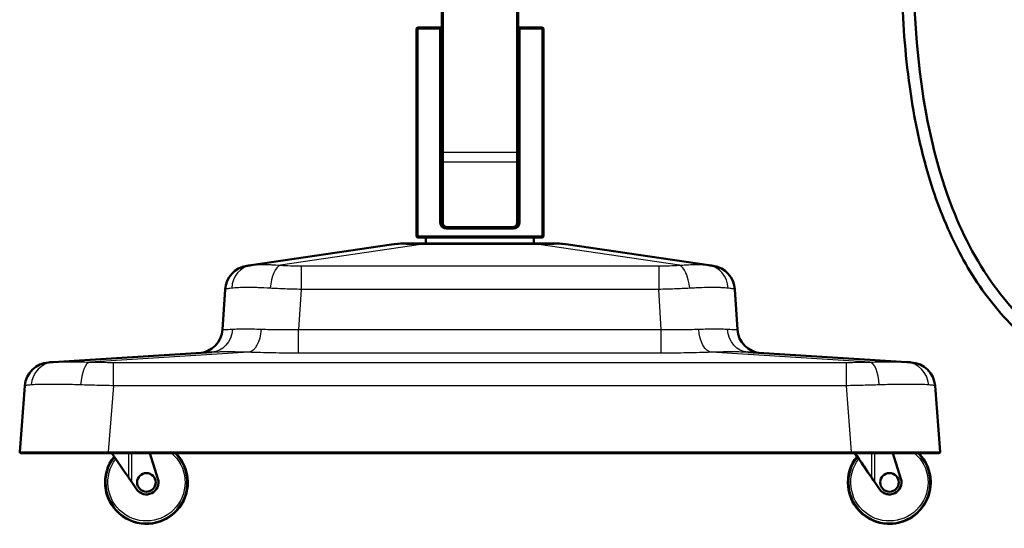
# Model space of a CAD drawing. Header units: millimetres. Extents: x 196 to 2279, y -1387 to 2348.
# Tile 30 of 82: x 1284 to 1776, y -1387 to -1133. Entities that reach past the tile are written whole.
import ezdxf

# ---------------------------------------------------------------- set-up
doc = ezdxf.new("R2010")
doc.units = ezdxf.units.MM
doc.header["$LTSCALE"] = 0.75
doc.layers.add('Visible', color=7, linetype='Continuous', lineweight=50)
doc.layers.add('Visible Narrow', color=7, linetype='Continuous', lineweight=25)

msp = doc.modelspace()

# ---------------------------------------------------------------- linework, layer by layer
at = {"layer": 'Visible', "extrusion": (1, -2.22045e-16, -2.96645e-13)}
for p, q in [((1532.54, -1198.81, 52.7), (1532.54, -812.16, 52.7)), ((1533.04, -811.56, 52.2), (1533.04, -1198.81, 52.2)), ((1494.94, -1198.81, 52.2), (1494.94, -1101.98, 52.2)), ((1495.44, -1102.42, 52.7), (1495.44, -1198.81, 52.7)), ((1482.74, -1136.51, 31.25), (1482.24, -1137.01, 31.25)), ((1482.24, -1241.01, 31.25), (1482.24, -1137.01, 31.25)), ((1482.24, -1137.01, 31.25), (1482.74, -1137.01, 31.75)), ((1482.74, -1136.51, 31.25), (1494.14, -1136.51, 31.25)), ((1482.74, -1136.51, 31.25), (1482.74, -1137.01, 31.75)), ((1494.14, -1137.01, 31.75), (1482.74, -1137.01, 31.75)), ((1482.74, -1137.01, 31.75), (1482.74, -1241.01, 31.75)), ((1494.14, -1136.51, 26.8), (1494.94, -1136.51, 26.8)), ((1494.14, -1136.51, 31.25), (1494.14, -1137.01, 31.75)), ((1494.64, -1137.01, 31.25), (1494.14, -1136.51, 31.25)), ((1494.14, -1234.01, 31.75), (1494.14, -1137.01, 31.75)), ((1494.64, -1137.01, 31.25), (1494.14, -1137.01, 31.75)), ((1494.64, -1137.01, 31.25), (1494.64, -1234.01, 31.25)), ((1494.94, -1137.01, 27.3), (1494.64, -1137.01, 27.3)), ((1533.04, -1136.51, 26.8), (1533.84, -1136.51, 26.8)), ((1533.34, -1137.01, 27.3), (1533.04, -1137.01, 27.3)), ((1533.84, -1136.51, 31.25), (1533.34, -1137.01, 31.25)), ((1533.34, -1234.01, 31.25), (1533.34, -1137.01, 31.25)), ((1533.84, -1137.01, 31.75), (1533.34, -1137.01, 31.25)), ((1533.84, -1136.51, 31.25), (1545.24, -1136.51, 31.25)), ((1533.84, -1137.01, 31.75), (1533.84, -1136.51, 31.25)), ((1545.24, -1137.01, 31.75), (1533.84, -1137.01, 31.75)), ((1533.84, -1137.01, 31.75), (1533.84, -1234.01, 31.75)), ((1545.74, -1137.01, 31.25), (1545.24, -1136.51, 31.25)), ((1545.24, -1137.01, 31.75), (1545.24, -1136.51, 31.25)), ((1545.24, -1241.01, 31.75), (1545.24, -1137.01, 31.75)), ((1545.24, -1137.01, 31.75), (1545.74, -1137.01, 31.25)), ((1545.74, -1137.01, 31.25), (1545.74, -1241.01, 31.25)), ((1494.94, -1234.01, 33.18), (1494.94, -1203.59, 50.91)), ((1495.44, -1203.84, 51.34), (1495.44, -1234.26, 33.61)), ((1532.54, -1234.26, 33.61), (1532.54, -1203.84, 51.34)), ((1533.04, -1203.59, 50.91), (1533.04, -1234.01, 33.18)), ((1494.94, -1234.01, 33.18), (1495.44, -1234.26, 33.61)), ((1533.04, -1234.01, 33.18), (1532.54, -1234.26, 33.61)), ((1497.14, -1236.51, 31.25), (1497.44, -1236.51, 31.25)), ((1530.84, -1237.01, 31.75), (1497.14, -1237.01, 31.75)), ((1497.44, -1236.26, 32.44), (1530.54, -1236.26, 32.44)), ((1530.54, -1236.51, 32.01), (1497.44, -1236.51, 32.01)), ((1530.54, -1236.51, 31.25), (1530.84, -1236.51, 31.25)), ((1399.57, -1255.37, 99.74), (1469.8, -1244.94, 29.51)), ((1482.24, -1241.01, 31.25), (1482.74, -1241.51, 31.25)), ((1482.24, -1241.01, 31.25), (1482.74, -1241.01, 31.75)), ((1482.74, -1241.01, 31.75), (1545.24, -1241.01, 31.75)), ((1482.74, -1241.51, 31.25), (1482.74, -1241.01, 31.75)), ((1545.24, -1241.51, 31.25), (1482.74, -1241.51, 31.25)), ((1484.48, -1244.51, 38.32), (1543.5, -1244.51, 38.32)), ((1486.99, -1241.51), (1486.99, -1244.51)), ((1540.99, -1241.51), (1540.99, -1244.51)), ((1545.24, -1241.51, 31.25), (1545.74, -1241.01, 31.25)), ((1545.24, -1241.01, 31.75), (1545.24, -1241.51, 31.25)), ((1545.24, -1241.01, 31.75), (1545.74, -1241.01, 31.25)), ((1558.19, -1244.94, 29.51), (1628.41, -1255.37, 99.74)), ((1385.28, -1287.45, 90.69), (1386.54, -1267.46, 89.43)), ((1641.44, -1267.46, 89.43), (1642.71, -1287.45, 90.69)), ((1300.56, -1303.81, 195), (1379.95, -1298.92, 115.61)), ((1648.03, -1298.92, 115.61), (1727.42, -1303.81, 195)), ((1283.85, -1348.75, 185.83), (1286.41, -1315.64, 183.26)), ((1741.57, -1315.64, 183.26), (1744.14, -1348.75, 185.83)), ((1699.82, -1349.29, 229.65), (1328.16, -1349.29, 229.65)), ((1348.85, -1349.29, 200.24), (1352.94, -1362.18, 200.24)), ((1720.42, -1349.29, 200.1), (1724.51, -1362.18, 200.07)), ((1718.8, -1359.34, 200.61), (1718.79, -1359.34, 200.11)), ((1342.27, -1367.38, 200.24), (1339.86, -1363.87, 200.24)), ((1713.83, -1367.38, 198.14), (1711.42, -1363.87, 198.16)), ((1713.84, -1367.38, 200.14), (1711.44, -1363.87, 200.16)), ((1718.8, -1368.64, 200.61), (1718.79, -1368.64, 200.11)), ((1718.79, -1369.99, 200.11), (1718.78, -1369.99, 198.11))]:
    msp.add_line(p, q, dxfattribs=at)
at = {"layer": 'Visible'}
msp.add_circle((1347.22, -1363.99, 200.74), 4.65, dxfattribs=at)
at = {"layer": 'Visible', "extrusion": (0.00684, 2.20521e-16, 0.999977)}
msp.add_circle((1717.38, -1363.99, 212.36), 4.65, dxfattribs=at)
at = {"layer": 'Visible', "extrusion": (-1, 2.22045e-16, 2.96645e-13)}
for centre, radius in [((1198.81, 42.7, -1494.94), 9.5), ((1198.81, 42.7, -1532.54), 10)]:
    msp.add_arc(centre, radius, 59.7639, 90, dxfattribs=at)
at = {"layer": 'Visible', "extrusion": (1, -2.22045e-16, -2.96645e-13)}
for centre, radius in [((-1198.81, 42.7, 1495.44), 10), ((-1198.81, 42.7, 1533.04), 9.5)]:
    msp.add_arc(centre, radius, 90, 120.2361, dxfattribs=at)
at = {"layer": 'Visible', "extrusion": (-2.95165e-13, -3.18264e-15, -1)}
msp.add_arc((-1497.14, -1234.01, -31.75), 3, 270, 0, dxfattribs=at)
at = {"layer": 'Visible'}
for centre, radius, start, end in [((1497.14, -1234.01, 31.25), 2.5, 180, 270), ((1530.84, -1234.01, 31.25), 2.5, 270, 0), ((1399.22, -1268.26, 89.43), 12.7, 98.443, 176.376), ((1628.77, -1268.26, 89.43), 12.7, 3.624, 81.557), ((1299.08, -1316.62, 183.26), 12.7, 93.521, 175.562), ((1728.91, -1316.62, 183.26), 12.7, 4.438, 86.479), ((1284.34, -1348.79, 185.83), 0.5, 175.562, 270), ((1743.64, -1348.79, 185.83), 0.5, 270, 4.438), ((1347.22, -1363.99, 185.74), 20.71, 141.2539, 45.2584)]:
    msp.add_arc(centre, radius, start, end, dxfattribs=at)
at = {"layer": 'Visible', "extrusion": (-2.92204e-13, -2.3155e-15, -1)}
msp.add_arc((-1530.84, -1234.01, -31.75), 3, 180, 270, dxfattribs=at)
at = {"layer": 'Visible', "extrusion": (-3.03411e-13, 1.97623e-14, -1)}
msp.add_arc((-1475.67, -1284.51, -29.51), 40, 81.557, 90, dxfattribs=at)
at = {"layer": 'Visible', "extrusion": (-2.96645e-13, -2.22045e-16, -1)}
for centre, radius, start, end in [((-1552.31, -1284.51, -29.51), 40, 90, 98.443), ((-1372.6, -1286.65, -90.69), 12.7, 183.624, 266.479), ((-1347.22, -1363.99, -200.24), 6, 162.409, 325.5904)]:
    msp.add_arc(centre, radius, start, end, dxfattribs=at)
at = {"layer": 'Visible', "extrusion": (-2.95418e-13, 2.50518e-15, -1)}
msp.add_arc((-1655.38, -1286.65, -90.69), 12.7, 273.521, 356.376, dxfattribs=at)
at = {"layer": 'Visible', "extrusion": (0.00684, -1.84104e-16, 0.999977)}
msp.add_arc((1717.38, -1363.99, 197.36), 20.71, 140.9969, 45.2584, dxfattribs=at)
at = {"layer": 'Visible', "extrusion": (-0.002514, 5.17459e-16, 0.999997)}
msp.add_arc((1718.22, -1363.99, -190.01), 20.71, 269.9995, 45.2584, dxfattribs=at)
at = {"layer": 'Visible', "extrusion": (-0.002514, 5.00266e-16, 0.999997)}
msp.add_arc((1718.22, -1363.99, -190.01), 20.71, 156.3393, 203.6607, dxfattribs=at)
at = {"layer": 'Visible', "extrusion": (-0.00684, -4.78561e-16, -0.999977)}
msp.add_arc((-1717.38, -1363.99, -211.86), 6, 162.409, 325.5904, dxfattribs=at)
at = {"layer": 'Visible', "extrusion": (0.00684, 2.20521e-16, 0.999977)}
msp.add_arc((1717.38, -1363.99, 211.86), 4.65, 90, 270, dxfattribs=at)
at = {"layer": 'Visible', "extrusion": (-0.00684, 1.15811e-14, -0.999977)}
msp.add_arc((-1717.38, -1363.99, -209.86), 6, 270, 325.5904, dxfattribs=at)
at = {"layer": 'Visible', "extrusion": (-0.825019, -0.565105, 1.7689e-13)}
msp.add_ellipse((1328.25, -1346.92, 185.74), major_axis=(18, -26.28), ratio=0.565105, start_param=0.985111, end_param=1.480732, dxfattribs=at)
at = {"layer": 'Visible', "extrusion": (0.825, 0.565105, -0.005643)}
for centre, major_axis, start_param, end_param in [((1699.73, -1346.92, 185.74), (-18, 26.28, 0.12), 4.552128, 4.622325), ((1699.73, -1346.92, 185.74), (-16, 23.36, 0.11), 4.532295, 4.61103), ((1711.46, -1363.87, 203.16), (-5, 7.3, 0.03), 4.712389, 5.298075)]:
    msp.add_ellipse(centre, major_axis=major_axis, ratio=0.565105, start_param=start_param, end_param=end_param, dxfattribs=at)
at = {"layer": 'Visible', "extrusion": (-0.825, -0.565105, 0.005643)}
for centre, major_axis, start_param, end_param in [((1699.73, -1346.92, 185.74), (-16, 23.36, 0.11), 4.126703, 4.61103), ((1699.73, -1346.92, 185.74), (-18, 26.28, 0.12), 4.126703, 4.622325), ((1711.46, -1363.87, 203.16), (-3, 4.38, 0.02), 0.985111, 1.570796)]:
    msp.add_ellipse(centre, major_axis=major_axis, ratio=0.565105, start_param=start_param, end_param=end_param, dxfattribs=at)
at = {"layer": 'Visible', "extrusion": (-0.825019, -0.565105, -1.62492e-13)}
msp.add_ellipse((1339.86, -1363.87, 203.24), major_axis=(-3, 4.38), ratio=0.565105, start_param=0.985111, end_param=1.570796, dxfattribs=at)
at = {"layer": 'Visible'}
for points, knots in [([(1732.24, -766.31, 0), (1739.86, -774.08, -0.01), (1746.55, -782.96, 0.01), (1756.33, -801.54, 0.01), (1759.73, -811.27, 0), (1763.76, -830.83, 0), (1764.48, -840.78, 0), (1764.43, -862.05, 0), (1763.42, -873.47, 0), (1759.7, -899.55, 0), (1756.58, -914.18, 0), (1748.38, -951.25, 0), (1743.59, -973.8, 0), (1735.15, -1027.67, 0), (1731.99, -1059.15, 0), (1730.45, -1116.56, 0), (1731.46, -1142.66, 0), (1738.23, -1188.27, 0), (1742.93, -1208.17, 0), (1756.02, -1241.5, 0), (1763.45, -1255.58, 0), (1780.44, -1277.93, 0), (1789.35, -1286.92, 0), (1808.19, -1301.61, 0), (1818.04, -1307.64, 0), (1839.47, -1318.36, 0), (1851.22, -1322.92, 0), (1877.1, -1331.04, 0), (1891.37, -1334.37, 0), (1923.14, -1340.06, 0), (1940.77, -1342.07, 0), (1980.49, -1345.13, 0), (2002.67, -1345.75), (2024.83, -1345.75)], [0, 0, 0, 0, 3.264887, 3.264887, 6.298354, 6.298354, 9.257314, 9.257314, 12.679457, 12.679457, 17.160463, 17.160463, 24.06852, 24.06852, 33.520718, 33.520718, 41.297155, 41.297155, 47.352146, 47.352146, 52.038633, 52.038633, 55.774689, 55.774689, 59.204395, 59.204395, 62.962848, 62.962848, 67.340854, 67.340854, 72.647948, 72.647948, 79.294385, 79.294385, 79.294385, 79.294385]), ([(2024.83, -1351.75), (1998.76, -1351.75), (1972.65, -1350.89, 0), (1923.29, -1346.25, 0), (1899.9, -1342.74, 0), (1856.89, -1331.67, 0), (1836.89, -1324.53, 0), (1808.38, -1308.82, 0), (1798.62, -1302.24, 0), (1781.11, -1287.19, 0), (1773.25, -1278.68, 0), (1759.57, -1260, 0), (1753.75, -1249.7, 0), (1743.82, -1227.84, 0), (1739.77, -1216.15, 0), (1733.16, -1191.73, 0), (1730.68, -1178.92, 0), (1726.56, -1149.43, 0), (1725.36, -1132.64, 0), (1724.66, -1097.45, 0), (1725.32, -1079.01, 0), (1728.33, -1037.39, 0), (1731.1, -1014.2, 0), (1736.98, -977.92, 0), (1739.45, -964.69, 0), (1747.98, -924.07, 0), (1755.13, -896.72, 0.01), (1758.11, -862.97, 0), (1758.41, -857.15, 0), (1758.51, -843.78, 0), (1758.11, -836.21, 0), (1755.94, -821.46, 0), (1754.17, -814.24, 0.01), (1749.02, -800.24, -0.01), (1745.56, -793.41, -0.02), (1737.62, -781.29, 0.02), (1733.2, -775.88, 0.02), (1728.37, -770.92, 0)], [0, 0, 0, 0, 7.820596, 7.820596, 14.871821, 14.871821, 21.142542, 21.142542, 24.636541, 24.636541, 28.068696, 28.068696, 31.581921, 31.581921, 35.270254, 35.270254, 39.170181, 39.170181, 44.202116, 44.202116, 49.728332, 49.728332, 56.719477, 56.719477, 60.755032, 60.755032, 69.171853, 69.171853, 70.919305, 70.919305, 73.181705, 73.181705, 75.389589, 75.389589, 77.657623, 77.657623, 79.734446, 79.734446, 79.734446, 79.734446]), ([(1497.44, -1236.51, 32.01), (1497.15, -1236.51, 32.01), (1496.87, -1236.46, 32.04), (1496.32, -1236.26, 32.13), (1496.07, -1236.12, 32.19), (1495.79, -1235.89, 32.3), (1495.73, -1235.83, 32.33), (1495.62, -1235.72, 32.38), (1495.56, -1235.66, 32.41), (1495.32, -1235.37, 32.54), (1495.18, -1235.12, 32.66), (1494.99, -1234.58, 32.91), (1494.94, -1234.3, 33.05), (1494.94, -1234.01, 33.18)], [-0.4146166, -0.4146166, -0.4146166, -0.4146166, -0.3274812, -0.3274812, -0.2385346, -0.2385346, -0.2133961, -0.2133961, -0.1874577, -0.1874577, -0.094577, -0.094577, 0, 0, 0, 0]), ([(1495.44, -1234.26, 33.61), (1495.44, -1234.52, 33.46), (1495.49, -1234.78, 33.31), (1495.69, -1235.26, 33.03), (1495.84, -1235.49, 32.9), (1496.2, -1235.85, 32.68), (1496.41, -1236, 32.6), (1496.77, -1236.15, 32.51), (1496.9, -1236.19, 32.48), (1497.17, -1236.25, 32.45), (1497.3, -1236.26, 32.44), (1497.44, -1236.26, 32.44)], [0, 0, 0, 0, 0.0903653, 0.0903653, 0.1776833, 0.1776833, 0.2578318, 0.2578318, 0.2994718, 0.2994718, 0.3406089, 0.3406089, 0.3406089, 0.3406089]), ([(1533.04, -1234.01, 33.18), (1533.04, -1234.3, 33.05), (1532.99, -1234.58, 32.91), (1532.8, -1235.12, 32.66), (1532.66, -1235.37, 32.54), (1532.42, -1235.66, 32.41), (1532.37, -1235.72, 32.38), (1532.25, -1235.83, 32.33), (1532.19, -1235.89, 32.3), (1531.91, -1236.12, 32.19), (1531.66, -1236.26, 32.13), (1531.12, -1236.46, 32.04), (1530.83, -1236.51, 32.01), (1530.54, -1236.51, 32.01)], [-0.413874, -0.413874, -0.413874, -0.413874, -0.3194664, -0.3194664, -0.226752, -0.226752, -0.2008601, -0.2008601, -0.1757666, -0.1757666, -0.0869794, -0.0869794, 0, 0, 0, 0]), ([(1530.54, -1236.26, 32.44), (1530.68, -1236.26, 32.44), (1530.81, -1236.25, 32.45), (1531.08, -1236.19, 32.48), (1531.21, -1236.15, 32.51), (1531.57, -1236, 32.6), (1531.78, -1235.85, 32.68), (1532.14, -1235.49, 32.9), (1532.29, -1235.26, 33.03), (1532.49, -1234.78, 33.31), (1532.54, -1234.52, 33.46), (1532.54, -1234.26, 33.61)], [0, 0, 0, 0, 0.0408548, 0.0408548, 0.0822089, 0.0822089, 0.1618073, 0.1618073, 0.2485258, 0.2485258, 0.3382708, 0.3382708, 0.3382708, 0.3382708]), ([(1484.48, -1244.51, 38.32), (1481.55, -1244.51, 38.32), (1479.35, -1244.51, 37.59), (1477.88, -1244.51, 36.11), (1476.41, -1244.51, 34.64), (1475.67, -1244.51, 32.44), (1475.67, -1244.51, 29.51)], [6.1791766, 6.1791766, 6.1791766, 6.1791766, 6.2831853, 6.2831853, 6.2831853, 6.387194, 6.387194, 6.387194, 6.387194]), ([(1552.31, -1244.51, 29.51), (1552.31, -1244.51, 32.44), (1551.58, -1244.51, 34.64), (1550.11, -1244.51, 36.11), (1548.63, -1244.51, 37.59), (1546.43, -1244.51, 38.32), (1543.5, -1244.51, 38.32)], [6.1791766, 6.1791766, 6.1791766, 6.1791766, 6.2831853, 6.2831853, 6.2831853, 6.387194, 6.387194, 6.387194, 6.387194]), ([(1397.35, -1255.7, 89.43), (1397.35, -1255.7, 91.19), (1397.54, -1255.67, 92.97), (1397.91, -1255.61, 94.71), (1398.29, -1255.56, 96.44), (1398.85, -1255.48, 98.14), (1399.57, -1255.37, 99.74)], [2.8546526, 2.8546526, 2.8546526, 2.8546526, 3.0639143, 3.0639143, 3.0639143, 3.2731759, 3.2731759, 3.2731759, 3.2731759]), ([(1628.41, -1255.37, 99.74), (1629.14, -1255.48, 98.14), (1629.7, -1255.56, 96.44), (1630.07, -1255.61, 94.71), (1630.44, -1255.67, 92.97), (1630.63, -1255.7, 91.19), (1630.63, -1255.7, 89.43)], [6.1516021, 6.1516021, 6.1516021, 6.1516021, 6.3608637, 6.3608637, 6.3608637, 6.5701254, 6.5701254, 6.5701254, 6.5701254]), ([(1298.3, -1303.95, 183.26), (1298.3, -1303.95, 185.26), (1298.49, -1303.93, 187.27), (1298.87, -1303.91, 189.24), (1299.25, -1303.89, 191.22), (1299.82, -1303.85, 193.16), (1300.56, -1303.81, 195)], [2.6373585, 2.6373585, 2.6373585, 2.6373585, 2.8266372, 2.8266372, 2.8266372, 3.0159158, 3.0159158, 3.0159158, 3.0159158]), ([(1727.42, -1303.81, 195), (1728.16, -1303.85, 193.16), (1728.73, -1303.89, 191.22), (1729.11, -1303.91, 189.24), (1729.49, -1303.93, 187.27), (1729.69, -1303.95, 185.26), (1729.69, -1303.95, 183.26)], [0.1256768, 0.1256768, 0.1256768, 0.1256768, 0.3149554, 0.3149554, 0.3149554, 0.5042342, 0.5042342, 0.5042342, 0.5042342]), ([(1328.16, -1349.29, 229.65), (1325.29, -1349.29, 229.65), (1322.42, -1349.29, 229.37), (1319.6, -1349.29, 228.81), (1316.78, -1349.29, 228.25), (1314.02, -1349.29, 227.41), (1311.37, -1349.29, 226.32), (1308.72, -1349.29, 225.22), (1306.18, -1349.29, 223.86), (1303.8, -1349.29, 222.27), (1301.41, -1349.29, 220.68), (1299.19, -1349.29, 218.86), (1297.16, -1349.29, 216.83), (1295.14, -1349.29, 214.8), (1293.31, -1349.29, 212.58), (1291.72, -1349.29, 210.19), (1290.13, -1349.29, 207.81), (1288.77, -1349.29, 205.27), (1287.67, -1349.29, 202.62), (1286.58, -1349.29, 199.97), (1285.74, -1349.29, 197.21), (1285.18, -1349.29, 194.39), (1284.63, -1349.29, 191.58), (1284.34, -1349.29, 188.7), (1284.34, -1349.29, 185.83)], [2.359188, 2.359188, 2.359188, 2.359188, 2.554789, 2.554789, 2.554789, 2.750391, 2.750391, 2.750391, 2.945992, 2.945992, 2.945992, 3.141593, 3.141593, 3.141593, 3.337194, 3.337194, 3.337194, 3.532795, 3.532795, 3.532795, 3.728396, 3.728396, 3.728396, 3.923997, 3.923997, 3.923997, 3.923997]), ([(1743.64, -1349.29, 185.83), (1743.64, -1349.29, 188.7), (1743.36, -1349.29, 191.58), (1742.8, -1349.29, 194.39), (1742.24, -1349.29, 197.21), (1741.4, -1349.29, 199.97), (1740.31, -1349.29, 202.62), (1739.21, -1349.29, 205.27), (1737.86, -1349.29, 207.81), (1736.26, -1349.29, 210.19), (1734.67, -1349.29, 212.58), (1732.85, -1349.29, 214.8), (1730.82, -1349.29, 216.83), (1728.79, -1349.29, 218.86), (1726.57, -1349.29, 220.68), (1724.18, -1349.29, 222.27), (1721.8, -1349.29, 223.86), (1719.26, -1349.29, 225.22), (1716.61, -1349.29, 226.32), (1713.96, -1349.29, 227.41), (1711.2, -1349.29, 228.25), (1708.38, -1349.29, 228.81), (1705.57, -1349.29, 229.37), (1702.69, -1349.29, 229.65), (1699.82, -1349.29, 229.65)], [5.500781, 5.500781, 5.500781, 5.500781, 5.696382, 5.696382, 5.696382, 5.891983, 5.891983, 5.891983, 6.087584, 6.087584, 6.087584, 6.283185, 6.283185, 6.283185, 6.478786, 6.478786, 6.478786, 6.674387, 6.674387, 6.674387, 6.869989, 6.869989, 6.869989, 7.06559, 7.06559, 7.06559, 7.06559])]:
    msp.add_open_spline(points, degree=3, knots=knots, dxfattribs=at)
at = {"layer": 'Visible Narrow', "extrusion": (1, -2.22045e-16, -2.96645e-13)}
for p, q in [((1495.44, -1198.81, 52.7), (1494.94, -1198.81, 52.2)), ((1495.44, -1198.81, 52.7), (1532.54, -1198.81, 52.7)), ((1533.04, -1198.81, 52.2), (1532.54, -1198.81, 52.7)), ((1495.44, -1203.84, 51.34), (1494.94, -1203.59, 50.91)), ((1532.54, -1203.84, 51.34), (1495.44, -1203.84, 51.34)), ((1533.04, -1203.59, 50.91), (1532.54, -1203.84, 51.34)), ((1494.64, -1234.01, 31.25), (1494.14, -1234.01, 31.75)), ((1533.84, -1234.01, 31.75), (1533.34, -1234.01, 31.25)), ((1497.14, -1236.51, 31.25), (1497.14, -1237.01, 31.75)), ((1497.44, -1236.51, 32.01), (1497.44, -1236.26, 32.44)), ((1530.54, -1236.51, 32.01), (1530.54, -1236.26, 32.44)), ((1530.84, -1237.01, 31.75), (1530.84, -1236.51, 31.25)), ((1484.48, -1244.94, 44.2), (1414.25, -1255.37, 114.42)), ((1543.5, -1244.94, 44.2), (1484.48, -1244.94, 44.2)), ((1613.73, -1255.37, 114.42), (1543.5, -1244.94, 44.2)), ((1424.57, -1255.7, 116.64), (1603.42, -1255.7, 116.64)), ((1424.57, -1267.46, 127.45), (1423.3, -1287.45, 128.72)), ((1603.42, -1267.46, 127.45), (1424.57, -1267.46, 127.45)), ((1604.68, -1287.45, 128.72), (1603.42, -1267.46, 127.45)), ((1423.3, -1287.45, 128.72), (1604.68, -1287.45, 128.72)), ((1398.38, -1298.92, 134.04), (1318.99, -1303.81, 213.43)), ((1604.68, -1299.33, 140.61), (1423.3, -1299.33, 140.61)), ((1709, -1303.81, 213.43), (1629.6, -1298.92, 134.04)), ((1330.73, -1303.95, 215.69), (1697.25, -1303.95, 215.69)), ((1330.73, -1315.64, 227.58), (1328.16, -1348.75, 230.15)), ((1697.25, -1315.64, 227.58), (1330.73, -1315.64, 227.58)), ((1699.82, -1348.75, 230.15), (1697.25, -1315.64, 227.58)), ((1328.16, -1348.75, 230.15), (1699.82, -1348.75, 230.15)), ((1338.2, -1349.29, 200.74), (1338.2, -1361.45, 200.74)), ((1339.86, -1363.87, 200.24), (1339.86, -1349.29, 200.24)), ((1709.78, -1349.29, 200.67), (1709.78, -1361.45, 200.67)), ((1711.44, -1363.87, 200.16), (1711.44, -1349.29, 200.16)), ((1713.84, -1367.38, 200.14), (1713.83, -1367.38, 198.14))]:
    msp.add_line(p, q, dxfattribs=at)
for centre, radius, start, end in [((-1284.51, 38.32, 1484.48), 40, 0, 8.443), ((-1268.26, 114.77, 1424.57), 12.7, 8.443, 86.376), ((-1268.26, 114.77, 1603.42), 12.7, 8.443, 86.376), ((-1286.65, 141.39, 1423.3), 12.7, 183.521, 266.376), ((-1286.65, 141.39, 1604.68), 12.7, 183.521, 266.376)]:
    msp.add_arc(centre, radius, start, end, dxfattribs=at)
at = {"layer": 'Visible Narrow', "extrusion": (-1, 2.22045e-16, 2.96645e-13)}
for centre, radius, start, end in [((1284.51, 38.32, -1543.5), 40, 171.557, 180), ((1348.79, 229.65, -1328.16), 0.5, 0, 94.438), ((1348.79, 229.65, -1699.82), 0.5, 0, 94.438)]:
    msp.add_arc(centre, radius, start, end, dxfattribs=at)
at = {"layer": 'Visible Narrow', "extrusion": (0.410914, 0.060994, 0.909631)}
msp.add_arc((-1459.96, -1050.2, 589.26), 12.7, 0, 77.5209, dxfattribs=at)
at = {"layer": 'Visible Narrow', "extrusion": (0.909631, -0.060994, 0.410914)}
msp.add_arc((-1170.47, -512.08, 1410.03), 12.7, 9.2679, 86.7888, dxfattribs=at)
at = {"layer": 'Visible Narrow', "extrusion": (-0.909631, -0.060994, 0.410914)}
msp.add_arc((1373.05, 729.38, -1344.31), 12.7, 93.2112, 170.7321, dxfattribs=at)
at = {"layer": 'Visible Narrow', "extrusion": (-0.410914, 0.060994, 0.909631)}
msp.add_arc((1015.37, 1674.3, -654.98), 12.7, 102.4791, 180, dxfattribs=at)
at = {"layer": 'Visible Narrow', "extrusion": (-0.493513, -0.030366, -0.869208)}
msp.add_arc((1368.52, -1070.7, -742.07), 12.7, 277.9953, 360, dxfattribs=at)
at = {"layer": 'Visible Narrow', "extrusion": (-0.869208, 0.030366, -0.493513)}
msp.add_arc((1236.64, -594.6, -1321.07), 12.7, 273.9461, 355.9508, dxfattribs=at)
at = {"layer": 'Visible Narrow', "extrusion": (0.869208, 0.030366, -0.493513)}
msp.add_arc((-1342.36, 898.83, 1310.87), 12.7, 184.0492, 266.0539, dxfattribs=at)
at = {"layer": 'Visible Narrow', "extrusion": (0.493513, -0.030366, -0.869208)}
msp.add_arc((-1182.56, 1556.28, 752.27), 12.7, 180, 262.0047, dxfattribs=at)
at = {"layer": 'Visible Narrow', "extrusion": (0.372396, 0.022914, 0.927791)}
msp.add_arc((-1393.92, -1057.33, 635.37), 12.7, 0, 80.973, dxfattribs=at)
at = {"layer": 'Visible Narrow', "extrusion": (0.927791, -0.022914, 0.372396)}
msp.add_arc((-1283.52, -305.79, 1333.1), 12.7, 3.7943, 84.7673, dxfattribs=at)
at = {"layer": 'Visible Narrow', "extrusion": (-1, 6.54024e-16, 2.88194e-13)}
msp.add_arc((1316.62, 214.91, -1330.73), 12.7, 94.438, 176.479, dxfattribs=at)
at = {"layer": 'Visible Narrow', "extrusion": (-1, 3.21167e-15, 2.93607e-13)}
msp.add_arc((1316.62, 214.91, -1697.25), 12.7, 94.438, 176.479, dxfattribs=at)
at = {"layer": 'Visible Narrow', "extrusion": (-0.927791, -0.022914, 0.372396)}
msp.add_arc((1358.27, 821.48, -1476.24), 12.7, 95.2327, 176.2057, dxfattribs=at)
at = {"layer": 'Visible Narrow', "extrusion": (-0.372396, 0.022914, 0.927791)}
msp.add_arc((1207.96, 1746.71, -492.24), 12.7, 99.027, 180, dxfattribs=at)
at = {"layer": 'Visible Narrow', "extrusion": (-2.96645e-13, -2.22045e-16, -1)}
msp.add_arc((-1347.22, -1363.99, -194.44), 19.3, 130.36, 37.4791, dxfattribs=at)
at = {"layer": 'Visible Narrow'}
msp.add_arc((1347.22, -1363.99, 193.49), 20.3, 141.6014, 46.4276, dxfattribs=at)
at = {"layer": 'Visible Narrow', "extrusion": (0.00684, 1.07357e-15, 0.999977)}
msp.add_arc((1717.38, -1363.99, 205.11), 20.3, 141.4688, 46.4276, dxfattribs=at)
at = {"layer": 'Visible Narrow', "extrusion": (-0.00684, 6.78771e-17, -0.999977)}
msp.add_arc((-1717.38, -1363.99, -206.06), 19.3, 130.36, 37.6004, dxfattribs=at)
at = {"layer": 'Visible Narrow'}
for points, knots in [([(1736.55, -1204.28), (1733.15, -1191.7), (1730.67, -1178.91), (1728.88, -1166.04)], [-0.56287883, -0.56287883, -0.56287883, -0.56287883, -0.51448582, -0.51448582, -0.51448582, -0.51448582]), ([(1766.49, -1269.45), (1759.55, -1259.97), (1753.75, -1249.69), (1748.9, -1239.03)], [-0.6518175, -0.6518175, -0.6518175, -0.6518175, -0.60851008, -0.60851008, -0.60851008, -0.60851008]), ([(1469.8, -1244.94, 29.51), (1470.76, -1244.8, 33.42), (1472.47, -1244.73, 36.62), (1477.38, -1244.73, 41.52), (1480.57, -1244.8, 43.23), (1484.48, -1244.94, 44.2)], [6.1791766, 6.1791766, 6.1791766, 6.1791766, 6.2831853, 6.2831853, 6.387194, 6.387194, 6.387194, 6.387194]), ([(1543.5, -1244.94, 44.2), (1547.42, -1244.8, 43.23), (1550.61, -1244.73, 41.52), (1555.51, -1244.73, 36.62), (1557.22, -1244.8, 33.42), (1558.19, -1244.94, 29.51)], [6.1791766, 6.1791766, 6.1791766, 6.1791766, 6.2831853, 6.2831853, 6.387194, 6.387194, 6.387194, 6.387194]), ([(1399.57, -1255.37, 99.74), (1399.96, -1255.31, 100.53), (1400.39, -1255.26, 101.3), (1400.85, -1255.21, 102.05), (1400.85, -1255.21, 102.05), (1400.85, -1255.21, 102.05), (1400.86, -1255.21, 102.06), (1401.31, -1255.16, 102.81), (1401.8, -1255.13, 103.53), (1402.31, -1255.09, 104.24), (1402.31, -1255.09, 104.24), (1402.32, -1255.09, 104.25), (1402.32, -1255.09, 104.25), (1403.35, -1255.03, 105.67), (1404.49, -1255, 107.01), (1405.74, -1255, 108.25), (1406.05, -1255, 108.57), (1406.37, -1255, 108.88), (1406.7, -1255, 109.18), (1407.02, -1255.01, 109.48), (1407.35, -1255.02, 109.77), (1407.69, -1255.02, 110.05), (1407.69, -1255.02, 110.06), (1407.69, -1255.02, 110.06), (1407.7, -1255.02, 110.06), (1408.36, -1255.04, 110.63), (1409.05, -1255.06, 111.17), (1409.75, -1255.09, 111.68), (1409.76, -1255.09, 111.69), (1409.77, -1255.09, 111.69), (1409.77, -1255.1, 111.69), (1411.18, -1255.16, 112.72), (1412.68, -1255.25, 113.63), (1414.25, -1255.37, 114.42)], [0, 0, 0, 0, 0.00264699, 0.00264699, 0.00264699, 0.00265959, 0.00265959, 0.00265959, 0.00530344, 0.00530344, 0.00530344, 0.00531918, 0.00531918, 0.00531918, 0.01063837, 0.01063837, 0.01063837, 0.01197644, 0.01197644, 0.01197644, 0.01329796, 0.01329796, 0.01329796, 0.01331308, 0.01331308, 0.01331308, 0.01595755, 0.01595755, 0.01595755, 0.015978, 0.015978, 0.015978, 0.02127673, 0.02127673, 0.02127673, 0.02127673]), ([(1414.25, -1255.37, 114.42), (1415.85, -1255.48, 115.14), (1417.55, -1255.56, 115.71), (1419.29, -1255.61, 116.08), (1421.02, -1255.67, 116.45), (1422.8, -1255.7, 116.64), (1424.57, -1255.7, 116.64)], [3.0100095, 3.0100095, 3.0100095, 3.0100095, 3.219271, 3.219271, 3.219271, 3.4285327, 3.4285327, 3.4285327, 3.4285327]), ([(1603.42, -1255.7, 116.64), (1605.18, -1255.7, 116.64), (1606.96, -1255.67, 116.45), (1608.7, -1255.61, 116.08), (1610.43, -1255.56, 115.71), (1612.13, -1255.48, 115.14), (1613.73, -1255.37, 114.42)], [5.9962452, 5.9962452, 5.9962452, 5.9962452, 6.2055069, 6.2055069, 6.2055069, 6.4147685, 6.4147685, 6.4147685, 6.4147685]), ([(1613.73, -1255.37, 114.42), (1614.52, -1255.31, 114.03), (1615.29, -1255.26, 113.6), (1616.04, -1255.21, 113.14), (1616.04, -1255.21, 113.14), (1616.05, -1255.21, 113.14), (1616.05, -1255.21, 113.13), (1616.8, -1255.16, 112.68), (1617.52, -1255.13, 112.19), (1618.23, -1255.09, 111.68), (1618.23, -1255.09, 111.68), (1618.24, -1255.09, 111.67), (1618.24, -1255.09, 111.67), (1619.66, -1255.03, 110.64), (1621, -1255, 109.5), (1622.25, -1255, 108.25), (1622.56, -1255, 107.94), (1622.87, -1255, 107.62), (1623.17, -1255, 107.29), (1623.47, -1255.01, 106.97), (1623.76, -1255.02, 106.64), (1624.04, -1255.02, 106.31), (1624.05, -1255.02, 106.3), (1624.05, -1255.02, 106.3), (1624.05, -1255.02, 106.29), (1624.62, -1255.04, 105.63), (1625.16, -1255.06, 104.94), (1625.67, -1255.09, 104.24), (1625.68, -1255.09, 104.23), (1625.68, -1255.09, 104.23), (1625.69, -1255.1, 104.22), (1626.71, -1255.16, 102.81), (1627.62, -1255.25, 101.31), (1628.41, -1255.37, 99.74)], [0, 0, 0, 0, 0.00264699, 0.00264699, 0.00264699, 0.00265959, 0.00265959, 0.00265959, 0.00530344, 0.00530344, 0.00530344, 0.00531918, 0.00531918, 0.00531918, 0.01063837, 0.01063837, 0.01063837, 0.01197644, 0.01197644, 0.01197644, 0.01329796, 0.01329796, 0.01329796, 0.01331308, 0.01331308, 0.01331308, 0.01595755, 0.01595755, 0.01595755, 0.015978, 0.015978, 0.015978, 0.02127673, 0.02127673, 0.02127673, 0.02127673]), ([(1389.87, -1266.87, 104.89), (1388.79, -1267.01, 102.49), (1387.95, -1267.13, 99.94), (1387.39, -1267.22, 97.34), (1386.83, -1267.32, 94.73), (1386.55, -1267.4, 92.07), (1386.54, -1267.46, 89.43)], [3.0100095, 3.0100095, 3.0100095, 3.0100095, 3.2192711, 3.2192711, 3.2192711, 3.4285327, 3.4285327, 3.4285327, 3.4285327]), ([(1409.1, -1266.87, 124.12), (1406.97, -1266.75, 123.16), (1404.96, -1266.66, 122.02), (1403.07, -1266.59, 120.71), (1402.12, -1266.56, 120.06), (1401.2, -1266.54, 119.36), (1400.31, -1266.52, 118.62), (1399.87, -1266.51, 118.25), (1399.43, -1266.51, 117.86), (1399, -1266.5, 117.47), (1398.57, -1266.5, 117.08), (1398.14, -1266.5, 116.67), (1397.73, -1266.5, 116.26), (1396.09, -1266.5, 114.62), (1394.61, -1266.53, 112.84), (1393.3, -1266.59, 110.95), (1392.64, -1266.63, 110), (1392.03, -1266.66, 109.02), (1391.46, -1266.71, 108.01), (1390.88, -1266.76, 107), (1390.35, -1266.81, 105.95), (1389.87, -1266.87, 104.89)], [0, 0, 0, 0, 0.00691321, 0.00691321, 0.00691321, 0.01037019, 0.01037019, 0.01037019, 0.01209879, 0.01209879, 0.01209879, 0.01382743, 0.01382743, 0.01382743, 0.02074109, 0.02074109, 0.02074109, 0.02419794, 0.02419794, 0.02419794, 0.02765479, 0.02765479, 0.02765479, 0.02765479]), ([(1424.57, -1267.46, 127.45), (1421.93, -1267.4, 127.45), (1419.26, -1267.32, 127.16), (1416.65, -1267.22, 126.6), (1414.05, -1267.13, 126.04), (1411.5, -1267.01, 125.2), (1409.1, -1266.87, 124.12)], [2.8546526, 2.8546526, 2.8546526, 2.8546526, 3.0639142, 3.0639142, 3.0639142, 3.2731759, 3.2731759, 3.2731759, 3.2731759]), ([(1618.88, -1266.87, 124.12), (1616.48, -1267.01, 125.2), (1613.93, -1267.13, 126.04), (1611.33, -1267.22, 126.6), (1608.72, -1267.32, 127.16), (1606.06, -1267.4, 127.45), (1603.42, -1267.46, 127.45)], [6.1516021, 6.1516021, 6.1516021, 6.1516021, 6.3608637, 6.3608637, 6.3608637, 6.5701254, 6.5701254, 6.5701254, 6.5701254]), ([(1638.11, -1266.87, 104.89), (1637.15, -1266.75, 107.02), (1636.01, -1266.66, 109.03), (1634.7, -1266.59, 110.92), (1634.05, -1266.56, 111.87), (1633.35, -1266.54, 112.79), (1632.61, -1266.52, 113.68), (1632.24, -1266.51, 114.13), (1631.85, -1266.51, 114.56), (1631.46, -1266.5, 114.99), (1631.07, -1266.5, 115.42), (1630.66, -1266.5, 115.85), (1630.25, -1266.5, 116.26), (1628.61, -1266.5, 117.9), (1626.84, -1266.53, 119.38), (1624.94, -1266.59, 120.69), (1623.99, -1266.63, 121.35), (1623.01, -1266.66, 121.96), (1622, -1266.71, 122.54), (1620.99, -1266.76, 123.11), (1619.95, -1266.81, 123.64), (1618.88, -1266.87, 124.12)], [0, 0, 0, 0, 0.00691321, 0.00691321, 0.00691321, 0.01037019, 0.01037019, 0.01037019, 0.01209879, 0.01209879, 0.01209879, 0.01382743, 0.01382743, 0.01382743, 0.02074109, 0.02074109, 0.02074109, 0.02419794, 0.02419794, 0.02419794, 0.02765479, 0.02765479, 0.02765479, 0.02765479]), ([(1641.44, -1267.46, 89.43), (1641.44, -1267.4, 92.07), (1641.15, -1267.32, 94.73), (1640.59, -1267.22, 97.34), (1640.03, -1267.13, 99.94), (1639.19, -1267.01, 102.49), (1638.11, -1266.87, 104.89)], [5.9962452, 5.9962452, 5.9962452, 5.9962452, 6.2055069, 6.2055069, 6.2055069, 6.4147685, 6.4147685, 6.4147685, 6.4147685]), ([(1385.28, -1287.45, 90.69), (1385.27, -1287.52, 93.92), (1385.69, -1287.55, 97.2), (1386.52, -1287.53, 100.37), (1387.35, -1287.51, 103.54), (1388.6, -1287.44, 106.6), (1390.19, -1287.34, 109.39)], [2.6753602, 2.6753602, 2.6753602, 2.6753602, 2.9317592, 2.9317592, 2.9317592, 3.1881578, 3.1881578, 3.1881578, 3.1881578]), ([(1390.19, -1287.34, 109.39), (1391.05, -1287.28, 110.9), (1392, -1287.24, 112.34), (1393.04, -1287.21, 113.71), (1393.56, -1287.19, 114.39), (1394.11, -1287.18, 115.06), (1394.68, -1287.17, 115.71), (1395.25, -1287.17, 116.36), (1395.84, -1287.16, 116.99), (1396.45, -1287.16, 117.59), (1397.66, -1287.16, 118.81), (1398.95, -1287.18, 119.93), (1400.3, -1287.21, 120.96), (1401.66, -1287.24, 122), (1403.09, -1287.28, 122.94), (1404.6, -1287.34, 123.8)], [0, 0, 0, 0, 0.00516569, 0.00516569, 0.00516569, 0.00774852, 0.00774852, 0.00774852, 0.01033134, 0.01033134, 0.01033134, 0.01549702, 0.01549702, 0.01549702, 0.02066273, 0.02066273, 0.02066273, 0.02066273]), ([(1404.6, -1287.34, 123.8), (1407.4, -1287.44, 125.39), (1410.45, -1287.51, 126.64), (1413.62, -1287.53, 127.47), (1416.79, -1287.55, 128.31), (1420.07, -1287.52, 128.72), (1423.3, -1287.45, 128.72)], [3.0950275, 3.0950275, 3.0950275, 3.0950275, 3.3514261, 3.3514261, 3.3514261, 3.6078251, 3.6078251, 3.6078251, 3.6078251]), ([(1604.68, -1287.45, 128.72), (1607.91, -1287.52, 128.72), (1611.2, -1287.55, 128.31), (1614.36, -1287.53, 127.47), (1617.53, -1287.51, 126.64), (1620.59, -1287.44, 125.39), (1623.39, -1287.34, 123.8)], [5.8169529, 5.8169529, 5.8169529, 5.8169529, 6.0733519, 6.0733519, 6.0733519, 6.3297505, 6.3297505, 6.3297505, 6.3297505]), ([(1623.39, -1287.34, 123.8), (1624.89, -1287.28, 122.94), (1626.33, -1287.24, 121.99), (1627.7, -1287.21, 120.95), (1628.38, -1287.19, 120.43), (1629.05, -1287.18, 119.88), (1629.7, -1287.17, 119.31), (1630.35, -1287.17, 118.74), (1630.98, -1287.16, 118.15), (1631.59, -1287.16, 117.54), (1632.8, -1287.16, 116.33), (1633.92, -1287.18, 115.04), (1634.95, -1287.21, 113.69), (1635.99, -1287.24, 112.33), (1636.93, -1287.28, 110.9), (1637.79, -1287.34, 109.39)], [0, 0, 0, 0, 0.00516569, 0.00516569, 0.00516569, 0.00774852, 0.00774852, 0.00774852, 0.01033134, 0.01033134, 0.01033134, 0.01549702, 0.01549702, 0.01549702, 0.02066273, 0.02066273, 0.02066273, 0.02066273]), ([(1637.79, -1287.34, 109.39), (1639.38, -1287.44, 106.6), (1640.63, -1287.51, 103.54), (1641.46, -1287.53, 100.37), (1642.3, -1287.55, 97.2), (1642.71, -1287.52, 93.92), (1642.71, -1287.45, 90.69)], [6.2366202, 6.2366202, 6.2366202, 6.2366202, 6.4930188, 6.4930188, 6.4930188, 6.7494178, 6.7494178, 6.7494178, 6.7494178]), ([(1398.38, -1298.92, 134.04), (1396.44, -1298.85, 132.96), (1394.6, -1298.8, 131.77), (1392.85, -1298.77, 130.45), (1391.11, -1298.74, 129.14), (1389.46, -1298.72, 127.71), (1387.9, -1298.72, 126.16), (1387.12, -1298.72, 125.38), (1386.37, -1298.72, 124.58), (1385.64, -1298.73, 123.74), (1384.92, -1298.74, 122.91), (1384.22, -1298.75, 122.05), (1383.56, -1298.77, 121.17), (1382.23, -1298.8, 119.4), (1381.03, -1298.85, 117.55), (1379.95, -1298.92, 115.61)], [0, 0, 0, 0, 0.0065508, 0.0065508, 0.0065508, 0.0131016, 0.0131016, 0.0131016, 0.016377, 0.016377, 0.016377, 0.01964941, 0.01964941, 0.01964941, 0.02620321, 0.02620321, 0.02620321, 0.02620321]), ([(1423.3, -1299.33, 140.61), (1419, -1299.33, 140.61), (1414.63, -1299.29, 140.05), (1410.4, -1299.22, 138.94), (1406.18, -1299.15, 137.83), (1402.11, -1299.05, 136.16), (1398.38, -1298.92, 134.04)], [2.6753602, 2.6753602, 2.6753602, 2.6753602, 2.9317591, 2.9317591, 2.9317591, 3.1881578, 3.1881578, 3.1881578, 3.1881578]), ([(1629.6, -1298.92, 134.04), (1625.87, -1299.05, 136.16), (1621.8, -1299.15, 137.83), (1617.58, -1299.22, 138.94), (1613.36, -1299.29, 140.05), (1608.99, -1299.33, 140.61), (1604.68, -1299.33, 140.61)], [6.2366202, 6.2366202, 6.2366202, 6.2366202, 6.4930188, 6.4930188, 6.4930188, 6.7494178, 6.7494178, 6.7494178, 6.7494178]), ([(1648.03, -1298.92, 115.61), (1646.95, -1298.85, 117.55), (1645.76, -1298.8, 119.39), (1644.45, -1298.77, 121.14), (1643.13, -1298.74, 122.88), (1641.7, -1298.72, 124.53), (1640.15, -1298.72, 126.09), (1639.37, -1298.72, 126.87), (1638.57, -1298.72, 127.62), (1637.73, -1298.73, 128.35), (1636.9, -1298.74, 129.07), (1636.04, -1298.75, 129.77), (1635.16, -1298.77, 130.43), (1633.4, -1298.8, 131.76), (1631.54, -1298.85, 132.96), (1629.6, -1298.92, 134.04)], [0, 0, 0, 0, 0.0065508, 0.0065508, 0.0065508, 0.0131016, 0.0131016, 0.0131016, 0.016377, 0.016377, 0.016377, 0.01964941, 0.01964941, 0.01964941, 0.02620321, 0.02620321, 0.02620321, 0.02620321]), ([(1300.56, -1303.81, 195), (1301, -1303.78, 196.04), (1301.48, -1303.75, 197.04), (1302.01, -1303.73, 198.03), (1302.27, -1303.72, 198.52), (1302.55, -1303.71, 199.01), (1302.84, -1303.7, 199.48), (1303.13, -1303.69, 199.96), (1303.43, -1303.69, 200.43), (1303.74, -1303.68, 200.89), (1304.99, -1303.65, 202.74), (1306.4, -1303.63, 204.45), (1307.97, -1303.63, 206.03), (1308.37, -1303.63, 206.42), (1308.77, -1303.63, 206.8), (1309.19, -1303.64, 207.18), (1309.6, -1303.64, 207.56), (1310.03, -1303.64, 207.92), (1310.46, -1303.65, 208.28), (1311.32, -1303.65, 208.99), (1312.21, -1303.66, 209.65), (1313.13, -1303.68, 210.27), (1313.13, -1303.68, 210.27), (1313.14, -1303.68, 210.27), (1313.14, -1303.68, 210.28), (1314.97, -1303.71, 211.51), (1316.92, -1303.75, 212.56), (1318.99, -1303.81, 213.43)], [0, 0, 0, 0, 0.00335095, 0.00335095, 0.00335095, 0.00502964, 0.00502964, 0.00502964, 0.00670935, 0.00670935, 0.00670935, 0.01343474, 0.01343474, 0.01343474, 0.01511408, 0.01511408, 0.01511408, 0.01679342, 0.01679342, 0.01679342, 0.02015211, 0.02015211, 0.02015211, 0.02016408, 0.02016408, 0.02016408, 0.02686948, 0.02686948, 0.02686948, 0.02686948]), ([(1318.99, -1303.81, 213.43), (1320.83, -1303.85, 214.17), (1322.77, -1303.89, 214.74), (1324.75, -1303.91, 215.12), (1326.72, -1303.93, 215.5), (1328.73, -1303.95, 215.69), (1330.73, -1303.95, 215.69)], [3.2672695, 3.2672695, 3.2672695, 3.2672695, 3.4565481, 3.4565481, 3.4565481, 3.6458268, 3.6458268, 3.6458268, 3.6458268]), ([(1697.25, -1303.95, 215.69), (1699.25, -1303.95, 215.69), (1701.26, -1303.93, 215.5), (1703.24, -1303.91, 215.12), (1705.21, -1303.89, 214.74), (1707.15, -1303.85, 214.17), (1709, -1303.81, 213.43)], [5.7789511, 5.7789511, 5.7789511, 5.7789511, 5.9682299, 5.9682299, 5.9682299, 6.1575085, 6.1575085, 6.1575085, 6.1575085]), ([(1709, -1303.81, 213.43), (1710.03, -1303.78, 213), (1711.03, -1303.75, 212.51), (1712.02, -1303.73, 211.98), (1712.51, -1303.72, 211.72), (1713, -1303.71, 211.44), (1713.48, -1303.7, 211.15), (1713.95, -1303.69, 210.86), (1714.42, -1303.69, 210.56), (1714.89, -1303.68, 210.25), (1716.73, -1303.65, 209), (1718.44, -1303.63, 207.59), (1720.02, -1303.63, 206.02), (1720.41, -1303.63, 205.62), (1720.8, -1303.63, 205.22), (1721.17, -1303.64, 204.8), (1721.55, -1303.64, 204.39), (1721.91, -1303.64, 203.97), (1722.27, -1303.65, 203.53), (1722.98, -1303.65, 202.67), (1723.64, -1303.66, 201.78), (1724.26, -1303.68, 200.86), (1724.26, -1303.68, 200.86), (1724.26, -1303.68, 200.86), (1724.27, -1303.68, 200.85), (1725.5, -1303.71, 199.02), (1726.55, -1303.75, 197.07), (1727.42, -1303.81, 195)], [0, 0, 0, 0, 0.00335095, 0.00335095, 0.00335095, 0.00502964, 0.00502964, 0.00502964, 0.00670935, 0.00670935, 0.00670935, 0.01343474, 0.01343474, 0.01343474, 0.01511408, 0.01511408, 0.01511408, 0.01679342, 0.01679342, 0.01679342, 0.02015211, 0.02015211, 0.02015211, 0.02016408, 0.02016408, 0.02016408, 0.02686948, 0.02686948, 0.02686948, 0.02686948]), ([(1289.6, -1315.21, 199.68), (1288.57, -1315.29, 197.1), (1287.76, -1315.36, 194.39), (1287.23, -1315.44, 191.63), (1286.69, -1315.51, 188.87), (1286.42, -1315.58, 186.05), (1286.41, -1315.64, 183.26)], [3.2672695, 3.2672695, 3.2672695, 3.2672695, 3.4565481, 3.4565481, 3.4565481, 3.6458268, 3.6458268, 3.6458268, 3.6458268]), ([(1314.31, -1315.21, 224.39), (1311.51, -1315.12, 223.26), (1308.87, -1315.05, 221.87), (1306.39, -1315.01, 220.23), (1305.15, -1314.98, 219.42), (1303.95, -1314.97, 218.53), (1302.78, -1314.95, 217.58), (1302.2, -1314.95, 217.11), (1301.63, -1314.94, 216.62), (1301.07, -1314.94, 216.11), (1300.51, -1314.94, 215.61), (1299.97, -1314.94, 215.09), (1299.44, -1314.94, 214.56), (1297.33, -1314.94, 212.45), (1295.44, -1314.96, 210.15), (1293.79, -1315.01, 207.66), (1293.38, -1315.02, 207.04), (1292.98, -1315.03, 206.4), (1292.6, -1315.04, 205.75), (1292.22, -1315.06, 205.11), (1291.85, -1315.07, 204.45), (1291.5, -1315.09, 203.78), (1290.8, -1315.13, 202.45), (1290.17, -1315.16, 201.08), (1289.6, -1315.21, 199.68)], [0, 0, 0, 0, 0.00892122, 0.00892122, 0.00892122, 0.01338202, 0.01338202, 0.01338202, 0.01561245, 0.01561245, 0.01561245, 0.01784289, 0.01784289, 0.01784289, 0.02676437, 0.02676437, 0.02676437, 0.02899489, 0.02899489, 0.02899489, 0.03122525, 0.03122525, 0.03122525, 0.03568582, 0.03568582, 0.03568582, 0.03568582]), ([(1330.73, -1315.64, 227.58), (1327.94, -1315.58, 227.57), (1325.13, -1315.51, 227.3), (1322.36, -1315.44, 226.76), (1319.6, -1315.36, 226.23), (1316.89, -1315.29, 225.43), (1314.31, -1315.21, 224.39)], [2.6373585, 2.6373585, 2.6373585, 2.6373585, 2.8266372, 2.8266372, 2.8266372, 3.0159158, 3.0159158, 3.0159158, 3.0159158]), ([(1713.67, -1315.21, 224.39), (1711.09, -1315.29, 225.43), (1708.38, -1315.36, 226.23), (1705.62, -1315.44, 226.76), (1702.86, -1315.51, 227.3), (1700.04, -1315.58, 227.57), (1697.25, -1315.64, 227.58)], [0.1256768, 0.1256768, 0.1256768, 0.1256768, 0.3149555, 0.3149555, 0.3149555, 0.5042342, 0.5042342, 0.5042342, 0.5042342]), ([(1738.38, -1315.21, 199.68), (1737.25, -1315.12, 202.48), (1735.86, -1315.05, 205.12), (1734.23, -1315.01, 207.6), (1733.41, -1314.98, 208.84), (1732.52, -1314.97, 210.05), (1731.57, -1314.95, 211.21), (1731.1, -1314.95, 211.79), (1730.61, -1314.94, 212.36), (1730.1, -1314.94, 212.92), (1729.6, -1314.94, 213.48), (1729.08, -1314.94, 214.02), (1728.56, -1314.94, 214.55), (1726.44, -1314.94, 216.66), (1724.14, -1314.96, 218.55), (1721.65, -1315.01, 220.2), (1721.03, -1315.02, 220.61), (1720.39, -1315.03, 221.01), (1719.74, -1315.04, 221.39), (1719.1, -1315.06, 221.77), (1718.44, -1315.07, 222.14), (1717.77, -1315.09, 222.49), (1716.44, -1315.13, 223.19), (1715.07, -1315.16, 223.82), (1713.67, -1315.21, 224.39)], [0, 0, 0, 0, 0.00892122, 0.00892122, 0.00892122, 0.01338202, 0.01338202, 0.01338202, 0.01561245, 0.01561245, 0.01561245, 0.01784289, 0.01784289, 0.01784289, 0.02676437, 0.02676437, 0.02676437, 0.02899489, 0.02899489, 0.02899489, 0.03122525, 0.03122525, 0.03122525, 0.03568582, 0.03568582, 0.03568582, 0.03568582]), ([(1741.57, -1315.64, 183.26), (1741.56, -1315.58, 186.05), (1741.29, -1315.51, 188.87), (1740.76, -1315.44, 191.63), (1740.22, -1315.36, 194.39), (1739.42, -1315.29, 197.1), (1738.38, -1315.21, 199.68)], [5.7789511, 5.7789511, 5.7789511, 5.7789511, 5.9682298, 5.9682298, 5.9682298, 6.1575085, 6.1575085, 6.1575085, 6.1575085]), ([(1283.85, -1348.75, 185.83), (1283.85, -1348.74, 188.74), (1284.13, -1348.74, 191.64), (1285.26, -1348.74, 197.34), (1286.11, -1348.74, 200.13), (1288.32, -1348.73, 205.49), (1289.7, -1348.73, 208.06), (1292.91, -1348.73, 212.88), (1294.76, -1348.73, 215.13), (1298.86, -1348.73, 219.23), (1301.11, -1348.73, 221.08), (1305.93, -1348.73, 224.3), (1308.5, -1348.73, 225.67), (1313.86, -1348.74, 227.89), (1316.65, -1348.74, 228.73), (1322.35, -1348.74, 229.86), (1325.26, -1348.74, 230.15), (1328.16, -1348.75, 230.15)], [2.359188, 2.359188, 2.359188, 2.359188, 2.554789, 2.554789, 2.750391, 2.750391, 2.945992, 2.945992, 3.141593, 3.141593, 3.337194, 3.337194, 3.532795, 3.532795, 3.728396, 3.728396, 3.923997, 3.923997, 3.923997, 3.923997]), ([(1699.82, -1348.75, 230.15), (1702.73, -1348.74, 230.15), (1705.63, -1348.74, 229.86), (1711.33, -1348.74, 228.73), (1714.12, -1348.74, 227.89), (1719.48, -1348.73, 225.67), (1722.05, -1348.73, 224.3), (1726.87, -1348.73, 221.08), (1729.12, -1348.73, 219.23), (1733.22, -1348.73, 215.13), (1735.07, -1348.73, 212.88), (1738.29, -1348.73, 208.06), (1739.66, -1348.73, 205.49), (1741.88, -1348.74, 200.13), (1742.72, -1348.74, 197.34), (1743.85, -1348.74, 191.64), (1744.14, -1348.74, 188.74), (1744.14, -1348.75, 185.83)], [5.500781, 5.500781, 5.500781, 5.500781, 5.696382, 5.696382, 5.891983, 5.891983, 6.087584, 6.087584, 6.283185, 6.283185, 6.478786, 6.478786, 6.674387, 6.674387, 6.869989, 6.869989, 7.06559, 7.06559, 7.06559, 7.06559])]:
    msp.add_open_spline(points, degree=3, knots=knots, dxfattribs=at)

doc.saveas('drawing.dxf')
